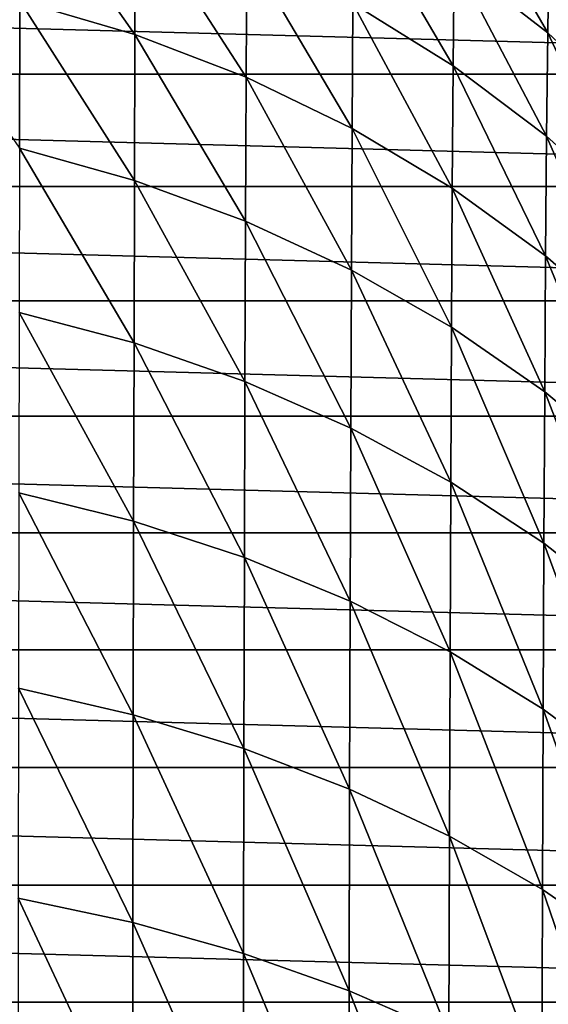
# Model space of a CAD drawing. Header units: metres. Extents: x -25 to 70, y -235 to 25.
# Tile 48 of 89: x 4.2 to 10.37, y -2.76 to 8.73. Entities that reach past the tile are written whole.
import ezdxf

# ---------------------------------------------------------------- set-up
doc = ezdxf.new("R2010")
doc.units = ezdxf.units.M
doc.layers.add('solid_10481012', color=7, linetype='CONTINUOUS')

msp = doc.modelspace()

# ---------------------------------------------------------------- linework, layer by layer
at = {"layer": 'solid_10481012'}
for points in [[(4.200533, 8.949974, 309.952972), (5.544821, 8.55772, 309.731354), (4.205262, 10.468662, 307.053375)], [(5.544821, 8.55772, 309.731354), (5.551063, 10.060653, 306.861115), (4.205262, 10.468662, 307.053375)], [(9.271712, 9.423302, 303.133636), (10.364964, 8.575712, 302.808197), (9.283793, 10.44831, 300.186371)], [(10.364964, 8.575712, 302.808197), (10.378469, 9.577979, 299.923828), (9.283793, 10.44831, 300.186371)], [(8.089466, 8.917255, 306.322296), (9.260466, 8.191703, 305.980408), (8.09929, 10.173002, 303.421478)], [(9.260466, 8.191703, 305.980408), (9.271712, 9.423302, 303.133636), (8.09929, 10.173002, 303.421478)], [(5.544821, 8.55772, 309.731354), (6.841783, 8.059148, 309.449677), (5.551063, 10.060653, 306.861115)], [(6.841783, 8.059148, 309.449677), (6.849484, 9.542053, 306.61673), (5.551063, 10.060653, 306.861115)], [(6.841783, 8.059148, 309.449677), (8.08037, 7.458478, 309.110321), (6.849484, 9.542053, 306.61673)], [(8.08037, 7.458478, 309.110321), (8.089466, 8.917255, 306.322296), (6.849484, 9.542053, 306.61673)], [(10.364964, 8.575712, 302.808197), (11.36988, 7.637667, 302.448029), (10.378469, 9.577979, 299.923828)], [(-24.023003, 8.094309), (-23.549562, 9.382991), (24.023003, 8.094309)], [(-23.549562, 9.382991), (23.549562, 9.382991), (24.023003, 8.094309)], [(9.260466, 8.191703, 305.980408), (10.352391, 7.371414, 305.593872), (9.271712, 9.423302, 303.133636)], [(10.352391, 7.371414, 305.593872), (10.364964, 8.575712, 302.808197), (9.271712, 9.423302, 303.133636)], [(4.196184, 7.228088, 312.724518), (4.200533, 8.949974, 309.952972), (2.82044, 9.232617, 310.11264)], [(4.196184, 7.228088, 312.724518), (5.53908, 6.853672, 312.474792), (4.200533, 8.949974, 309.952972)], [(5.53908, 6.853672, 312.474792), (5.544821, 8.55772, 309.731354), (4.200533, 8.949974, 309.952972)], [(8.08037, 7.458478, 309.110321), (9.250053, 6.760944, 308.716248), (8.089466, 8.917255, 306.322296)], [(9.250053, 6.760944, 308.716248), (9.260466, 8.191703, 305.980408), (8.089466, 8.917255, 306.322296)], [(5.53908, 6.853672, 312.474792), (6.834698, 6.377772, 312.157379), (5.544821, 8.55772, 309.731354)], [(6.834698, 6.377772, 312.157379), (6.841783, 8.059148, 309.449677), (5.544821, 8.55772, 309.731354)], [(10.352391, 7.371414, 305.593872), (11.356088, 6.463583, 305.166077), (10.364964, 8.575712, 302.808197)], [(11.356088, 6.463583, 305.166077), (11.36988, 7.637667, 302.448029), (10.364964, 8.575712, 302.808197)], [(9.250053, 6.760944, 308.716248), (10.340751, 5.972333, 308.270721), (9.260466, 8.191703, 305.980408)], [(10.340751, 5.972333, 308.270721), (10.352391, 7.371414, 305.593872), (9.260466, 8.191703, 305.980408)], [(-24.426001, 6.781816), (-24.023003, 8.094309), (24.426001, 6.781816)], [(-24.023003, 8.094309), (24.023003, 8.094309), (24.426001, 6.781816)], [(6.834698, 6.377772, 312.157379), (8.072002, 5.804417, 311.774933), (6.841783, 8.059148, 309.449677)], [(8.072002, 5.804417, 311.774933), (8.08037, 7.458478, 309.110321), (6.841783, 8.059148, 309.449677)], [(8.072002, 5.804417, 311.774933), (9.240475, 5.138602, 311.330841), (8.08037, 7.458478, 309.110321)], [(9.240475, 5.138602, 311.330841), (9.250053, 6.760944, 308.716248), (8.08037, 7.458478, 309.110321)], [(10.340751, 5.972333, 308.270721), (11.343319, 5.09956, 307.777618), (10.352391, 7.371414, 305.593872)], [(11.343319, 5.09956, 307.777618), (11.356088, 6.463583, 305.166077), (10.352391, 7.371414, 305.593872)], [(4.192213, 5.311118, 315.356842), (5.533838, 4.956524, 315.080353), (4.196184, 7.228088, 312.724518)], [(5.533838, 4.956524, 315.080353), (5.53908, 6.853672, 312.474792), (4.196184, 7.228088, 312.724518)], [(-24.757332, 5.449485), (-24.426001, 6.781816), (24.757332, 5.449485)], [(-24.426001, 6.781816), (24.426001, 6.781816), (24.757332, 5.449485)], [(5.533838, 4.956524, 315.080353), (6.82823, 4.505818, 314.728943), (5.53908, 6.853672, 312.474792)], [(6.82823, 4.505818, 314.728943), (6.834698, 6.377772, 312.157379), (5.53908, 6.853672, 312.474792)], [(9.240475, 5.138602, 311.330841), (10.330043, 4.385852, 310.828766), (9.250053, 6.760944, 308.716248)], [(10.330043, 4.385852, 310.828766), (10.340751, 5.972333, 308.270721), (9.250053, 6.760944, 308.716248)], [(6.82823, 4.505818, 314.728943), (8.064364, 3.962818, 314.305542), (6.834698, 6.377772, 312.157379)], [(8.064364, 3.962818, 314.305542), (8.072002, 5.804417, 311.774933), (6.834698, 6.377772, 312.157379)], [(10.330043, 4.385852, 310.828766), (11.331573, 3.552767, 310.273102), (10.340751, 5.972333, 308.270721)], [(11.331573, 3.552767, 310.273102), (11.343319, 5.09956, 307.777618), (10.340751, 5.972333, 308.270721)], [(8.064364, 3.962818, 314.305542), (9.231731, 3.332253, 313.813904), (8.072002, 5.804417, 311.774933)], [(9.231731, 3.332253, 313.813904), (9.240475, 5.138602, 311.330841), (8.072002, 5.804417, 311.774933)], [(-25.016045, 4.101218), (-24.757332, 5.449485), (25.016045, 4.101218)], [(-24.757332, 5.449485), (24.757332, 5.449485), (25.016045, 4.101218)], [(4.188621, 3.207214, 317.838745), (5.529097, 2.87433, 317.537048), (4.192213, 5.311118, 315.356842)], [(5.529097, 2.87433, 317.537048), (5.533838, 4.956524, 315.080353), (4.192213, 5.311118, 315.356842)], [(9.231731, 3.332253, 313.813904), (10.320268, 2.619354, 313.258026), (9.240475, 5.138602, 311.330841)], [(10.320268, 2.619354, 313.258026), (10.330043, 4.385852, 310.828766), (9.240475, 5.138602, 311.330841)], [(5.529097, 2.87433, 317.537048), (6.82238, 2.451219, 317.153595), (5.533838, 4.956524, 315.080353)], [(6.82238, 2.451219, 317.153595), (6.82823, 4.505818, 314.728943), (5.533838, 4.956524, 315.080353)], [(6.82238, 2.451219, 317.153595), (8.057455, 1.941464, 316.691589), (6.82823, 4.505818, 314.728943)], [(8.057455, 1.941464, 316.691589), (8.064364, 3.962818, 314.305542), (6.82823, 4.505818, 314.728943)], [(10.320268, 2.619354, 313.258026), (11.32085, 1.830374, 312.642853), (10.330043, 4.385852, 310.828766)], [(11.32085, 1.830374, 312.642853), (11.331573, 3.552767, 310.273102), (10.330043, 4.385852, 310.828766)], [(-25.201397, 2.740812), (-25.016045, 4.101218), (25.201397, 2.740812)], [(-25.016045, 4.101218), (25.016045, 4.101218), (25.201397, 2.740812)], [(8.057455, 1.941464, 316.691589), (9.223822, 1.349505, 316.15509), (8.064364, 3.962818, 314.305542)], [(9.223822, 1.349505, 316.15509), (9.231731, 3.332253, 313.813904), (8.064364, 3.962818, 314.305542)], [(9.223822, 1.349505, 316.15509), (10.311425, 0.680254, 315.548523), (9.231731, 3.332253, 313.813904)], [(10.311425, 0.680254, 315.548523), (10.320268, 2.619354, 313.258026), (9.231731, 3.332253, 313.813904)], [(4.185408, 0.925378, 320.15979), (5.524855, 0.615969, 319.834564), (4.188621, 3.207214, 317.838745)], [(5.524855, 0.615969, 319.834564), (5.529097, 2.87433, 317.537048), (4.188621, 3.207214, 317.838745)], [(5.524855, 0.615969, 319.834564), (6.817146, 0.222696, 319.421173), (5.529097, 2.87433, 317.537048)], [(6.817146, 0.222696, 319.421173), (6.82238, 2.451219, 317.153595), (5.529097, 2.87433, 317.537048)], [(-25.31282, 1.372412), (-25.201397, 2.740812), (25.31282, 1.372412)], [(-25.201397, 2.740812), (25.201397, 2.740812), (25.31282, 1.372412)], [(10.311425, 0.680254, 315.548523), (11.311151, -0.06042, 314.877228), (10.320268, 2.619354, 313.258026)], [(11.311151, -0.06042, 314.877228), (11.32085, 1.830374, 312.642853), (10.320268, 2.619354, 313.258026)], [(6.817146, 0.222696, 319.421173), (8.051274, -0.251112, 318.923126), (6.82238, 2.451219, 317.153595)], [(8.051274, -0.251112, 318.923126), (8.057455, 1.941464, 316.691589), (6.82238, 2.451219, 317.153595)], [(8.051274, -0.251112, 318.923126), (9.216745, -0.801326, 318.344757), (8.057455, 1.941464, 316.691589)], [(9.216745, -0.801326, 318.344757), (9.223822, 1.349505, 316.15509), (8.057455, 1.941464, 316.691589)], [(-25.35, 0), (-25.31282, 1.372412), (25.35, 0)], [(-25.31282, 1.372412), (25.31282, 1.372412), (25.35, 0)], [(9.216745, -0.801326, 318.344757), (10.303515, -1.423381, 317.690857), (9.223822, 1.349505, 316.15509)], [(10.303515, -1.423381, 317.690857), (10.311425, 0.680254, 315.548523), (9.223822, 1.349505, 316.15509)], [(4.182573, -1.524585, 322.310242), (5.521114, -1.808902, 321.963257), (4.185408, 0.925378, 320.15979)], [(5.521114, -1.808902, 321.963257), (5.524855, 0.615969, 319.834564), (4.185408, 0.925378, 320.15979)], [(5.521114, -1.808902, 321.963257), (6.81253, -2.170282, 321.522217), (5.524855, 0.615969, 319.834564)], [(6.81253, -2.170282, 321.522217), (6.817146, 0.222696, 319.421173), (5.524855, 0.615969, 319.834564)], [(10.303515, -1.423381, 317.690857), (11.302474, -2.111824, 316.967194), (10.311425, 0.680254, 315.548523)], [(11.302474, -2.111824, 316.967194), (11.311151, -0.06042, 314.877228), (10.311425, 0.680254, 315.548523)], [(6.81253, -2.170282, 321.522217), (8.045821, -2.605666, 320.990845), (6.817146, 0.222696, 319.421173)], [(8.045821, -2.605666, 320.990845), (8.051274, -0.251112, 318.923126), (6.817146, 0.222696, 319.421173)], [(25.31282, -1.372412), (-25.35, 0), (25.35, 0)], [(25.31282, -1.372412), (-25.31282, -1.372412), (-25.35, 0)], [(8.045821, -2.605666, 320.990845), (9.210505, -3.111259, 320.37381), (8.051274, -0.251112, 318.923126)], [(9.210505, -3.111259, 320.37381), (9.216745, -0.801326, 318.344757), (8.051274, -0.251112, 318.923126)], [(9.210505, -3.111259, 320.37381), (10.296538, -3.682868, 319.676178), (9.216745, -0.801326, 318.344757)], [(10.296538, -3.682868, 319.676178), (10.303515, -1.423381, 317.690857), (9.216745, -0.801326, 318.344757)], [(25.201397, -2.740812), (-25.201397, -2.740812), (-25.31282, -1.372412)], [(25.31282, -1.372412), (25.201397, -2.740812), (-25.31282, -1.372412)], [(10.296538, -3.682868, 319.676178), (11.29482, -4.315481, 318.904114), (10.303515, -1.423381, 317.690857)], [(11.29482, -4.315481, 318.904114), (11.302474, -2.111824, 316.967194), (10.303515, -1.423381, 317.690857)], [(4.180118, -4.132838, 324.280426), (5.517873, -4.390595, 323.913574), (4.182573, -1.524585, 322.310242)], [(5.517873, -4.390595, 323.913574), (5.521114, -1.808902, 321.963257), (4.182573, -1.524585, 322.310242)], [(5.517873, -4.390595, 323.913574), (6.80853, -4.718215, 323.447296), (5.521114, -1.808902, 321.963257)], [(6.80853, -4.718215, 323.447296), (6.81253, -2.170282, 321.522217), (5.521114, -1.808902, 321.963257)], [(6.80853, -4.718215, 323.447296), (8.041099, -5.112926, 322.885529), (6.81253, -2.170282, 321.522217)], [(8.041099, -5.112926, 322.885529), (8.045821, -2.605666, 320.990845), (6.81253, -2.170282, 321.522217)], [(8.041099, -5.112926, 322.885529), (9.205097, -5.571288, 322.233185), (8.045821, -2.605666, 320.990845)], [(9.205097, -5.571288, 322.233185), (9.210505, -3.111259, 320.37381), (8.045821, -2.605666, 320.990845)], [(25.016045, -4.101218), (-25.016045, -4.101218), (-25.201397, -2.740812)], [(25.201397, -2.740812), (25.016045, -4.101218), (-25.201397, -2.740812)]]:
    msp.add_3dface(points, dxfattribs=at)

doc.saveas('drawing.dxf')
